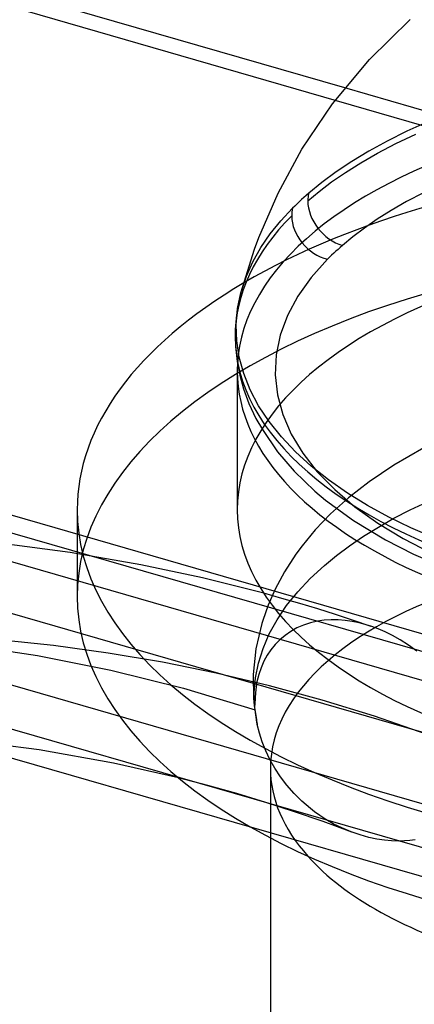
# Model space of a CAD drawing. Header units: millimetres. Extents: x -90 to 88, y -53 to 62.
# Tile 56 of 74: x 20.27 to 22.25, y 33.95 to 38.87. Entities that reach past the tile are written whole.
import ezdxf

# ---------------------------------------------------------------- set-up
doc = ezdxf.new("R2010")
doc.units = ezdxf.units.MM
doc.layers.add('MAIN-1', color=7, linetype='Continuous')
doc.layers.add('MAIN-2', color=7, linetype='Continuous')

msp = doc.modelspace()

# ---------------------------------------------------------------- linework, layer by layer
at = {"layer": 'MAIN-1'}
for p, q in [((21.8994, 38.5286), (-7.2364, 46.9393)), ((22.0221, 38.6711), (22.2255, 38.87)), ((21.8379, 38.4495), (22.0221, 38.6711)), ((21.6852, 38.2226), (21.8379, 38.4495)), ((21.5659, 38.0031), (21.6852, 38.2226)), ((21.4697, 37.7812), (21.5659, 38.0031)), ((21.448, 37.7225), (21.4697, 37.7812)), ((21.3801, 37.5048), (21.448, 37.7225)), ((21.3637, 37.4257), (21.3801, 37.5048)), ((21.3801, 37.5048), (21.3754, 37.4864)), ((21.3801, 37.5048), (21.3805, 37.5062)), ((21.3805, 37.5062), (21.3809, 37.5076)), ((21.3809, 37.5076), (21.3813, 37.509)), ((21.3813, 37.509), (21.3817, 37.5104)), ((21.3817, 37.5104), (21.382, 37.5118)), ((21.382, 37.5118), (21.3824, 37.5132)), ((21.3673, 37.4497), (21.3639, 37.4314)), ((21.3711, 37.4679), (21.3673, 37.4497)), ((21.3754, 37.4864), (21.3711, 37.4679)), ((21.3583, 37.395), (21.3562, 37.377)), ((21.3566, 37.3453), (21.3637, 37.4257)), ((21.3609, 37.4132), (21.3583, 37.395)), ((21.3639, 37.4314), (21.3609, 37.4132)), ((21.353, 37.3403), (21.352, 37.3217)), ((21.3544, 37.3589), (21.353, 37.3403)), ((21.3562, 37.377), (21.3544, 37.3589)), ((21.3591, 37.2641), (21.3566, 37.3453)), ((21.3515, 37.3044), (21.3513, 37.287)), ((21.352, 37.3217), (21.3515, 37.3044)), ((21.3513, 37.287), (21.3528, 37.2362)), ((21.3715, 37.1825), (21.3591, 37.2641)), ((21.3528, 37.2362), (21.3609, 37.1607)), ((21.3609, 37.1607), (21.3739, 37.0939)), ((21.3939, 37.101), (21.3715, 37.1825)), ((21.3617, 37.1138), (21.3617, 36.421)), ((21.3739, 37.0939), (21.3931, 37.0253)), ((21.4263, 37.02), (21.3939, 37.101)), ((21.3931, 37.0253), (21.4202, 36.9523)), ((21.4687, 36.94), (21.4263, 37.02)), ((21.4202, 36.9523), (21.4555, 36.8772)), ((21.5207, 36.8614), (21.4687, 36.94)), ((21.4555, 36.8772), (21.4872, 36.8209)), ((21.5822, 36.7847), (21.5207, 36.8614)), ((21.4872, 36.8209), (21.5634, 36.7102)), ((21.6526, 36.7103), (21.5822, 36.7847)), ((21.5634, 36.7102), (21.6471, 36.6128)), ((21.7315, 36.6385), (21.6526, 36.7103)), ((21.6471, 36.6128), (21.7498, 36.5143)), ((21.8183, 36.5698), (21.7315, 36.6385)), ((21.9123, 36.5043), (21.8183, 36.5698)), ((21.7498, 36.5143), (21.8035, 36.4692)), ((22.0128, 36.4425), (21.9123, 36.5043)), ((21.8035, 36.4692), (21.9425, 36.3674)), ((20.5617, 36.421), (20.5617, 36.202)), ((22.119, 36.3844), (22.0128, 36.4425)), ((21.9425, 36.3674), (22.1028, 36.2702)), ((22.2302, 36.3302), (22.119, 36.3844)), ((22.3456, 36.2801), (22.2302, 36.3302)), ((22.1028, 36.2702), (22.2435, 36.198)), ((20.5266, 36.2074), (20.1858, 36.2524)), ((20.8792, 36.1463), (20.5266, 36.2074)), ((22.2435, 36.198), (22.4888, 36.0943)), ((21.1882, 36.0803), (20.8792, 36.1463)), ((21.4942, 36.0032), (21.1882, 36.0803)), ((20.444, 35.742), (20.1683, 35.7707)), ((20.7173, 35.7047), (20.444, 35.742)), ((20.9883, 35.6587), (20.7173, 35.7047)), ((21.2568, 35.6041), (20.9883, 35.6587)), ((21.5229, 35.5409), (21.2568, 35.6041)), ((21.7866, 35.4691), (21.5229, 35.5409)), ((22.0477, 35.3888), (21.7866, 35.4691)), ((22.3063, 35.2998), (22.0477, 35.3888)), ((20.3724, 35.2204), (20.074, 35.26)), ((20.7437, 35.1545), (20.3724, 35.2204)), ((21.0682, 35.0812), (20.7437, 35.1545))]:
    msp.add_line(p, q, dxfattribs=at)
for centre, major_axis, start_param, end_param in [((24.0617, 36.421), (-3.5, 0), -0.704158, 0.000031), ((24.0617, 37.287), (2.7104, 0), 3.141525, 4.18879), ((24.0617, 37.1138), (2.7, 0), 3.114744, 3.141594), ((24.0617, 37.1138), (2.7, 0), -3.141591, -2.243091), ((24.0617, 36.421), (-3.5, 0), 0.000031, 1.047198), ((24.0617, 36.421), (2.7, 0), -3.141561, -2.094395), ((24.0617, 35.988), (3.5, 0), -3.141561, -2.094395), ((-3.6432, 31.4683), (-24, 0), 2.526109, 3.467444), ((23.6774, 35.1286), (-2.15, 0), 0.420397, 1.047198)]:
    msp.add_ellipse(centre, major_axis=major_axis, ratio=0.5, start_param=start_param, end_param=end_param, dxfattribs=at)
at = {"layer": 'MAIN-2'}
for p, q in [((-48.2985, 55.9448), (81.2985, 18.5334)), ((85.1349, 16.5887), (-43.2349, 53.6459)), ((27.4561, 36.8476), (-12.7908, 48.4659)), ((28.6774, 33.9555), (-15.0406, 46.5758)), ((-15.1267, 46.5133), (28.6774, 33.8681)), ((28.6774, 33.464), (-15.4854, 46.2127)), ((28.6774, 32.7423), (-16.1104, 45.6714)), ((26.1774, 37.2936), (21.8994, 38.5286)), ((22.3148, 38.3584), (22.2094, 38.3115)), ((22.2094, 38.3115), (22.111, 38.2628)), ((22.1546, 38.2501), (22.2549, 38.2972)), ((22.111, 38.2628), (22.0193, 38.2127)), ((22.0628, 38.2023), (22.1546, 38.2501)), ((22.0193, 38.2127), (21.9343, 38.1613)), ((21.9789, 38.1543), (22.0628, 38.2023)), ((21.9343, 38.1613), (21.856, 38.1089)), ((21.9026, 38.1063), (21.9789, 38.1543)), ((21.856, 38.1089), (21.7842, 38.0558)), ((21.8334, 38.0586), (21.9026, 38.1063)), ((21.7842, 38.0558), (21.7188, 38.0021)), ((21.7708, 38.0113), (21.8334, 38.0586)), ((21.6949, 37.9811), (21.6833, 37.9705)), ((21.7068, 37.9917), (21.6949, 37.9811)), ((21.7188, 38.0021), (21.7068, 37.9917)), ((21.7144, 37.9646), (21.7708, 38.0113)), ((22.2924, 38.0043), (22.2081, 37.9603)), ((21.6494, 37.9382), (21.6385, 37.9272)), ((21.6605, 37.9491), (21.6494, 37.9382)), ((21.6718, 37.9599), (21.6605, 37.9491)), ((21.6833, 37.9705), (21.6718, 37.9599)), ((22.2081, 37.9603), (22.131, 37.9161)), ((21.58, 37.8643), (21.6385, 37.9272)), ((22.131, 37.9161), (22.0608, 37.8719)), ((21.527, 37.7987), (21.58, 37.8643)), ((22.0608, 37.8719), (21.9971, 37.8279)), ((21.4803, 37.7305), (21.527, 37.7987)), ((21.9395, 37.7844), (21.8876, 37.7414)), ((21.9971, 37.8279), (21.9395, 37.7844)), ((21.8876, 37.7414), (21.8764, 37.7317)), ((21.4403, 37.6601), (21.4803, 37.7305)), ((21.8335, 37.6921), (21.8232, 37.6821)), ((21.844, 37.702), (21.8335, 37.6921)), ((21.8546, 37.712), (21.844, 37.702)), ((21.8654, 37.7218), (21.8546, 37.712)), ((21.8764, 37.7317), (21.8654, 37.7218)), ((21.4075, 37.5876), (21.4403, 37.6601)), ((21.8131, 37.672), (21.7317, 37.5811)), ((21.8232, 37.6821), (21.8131, 37.672)), ((21.3824, 37.5132), (21.4075, 37.5876)), ((13.2086, 37.5733), (26.1774, 33.8295)), ((21.7317, 37.5811), (21.665, 37.4872)), ((21.665, 37.4872), (21.6134, 37.3911)), ((21.6134, 37.3911), (21.577, 37.2931)), ((21.577, 37.2931), (21.5564, 37.1941)), ((21.5564, 37.1941), (21.5516, 37.0945)), ((21.5516, 37.0945), (21.5627, 36.9951)), ((21.5627, 36.9951), (21.5893, 36.8964)), ((21.5893, 36.8964), (21.6315, 36.799)), ((21.6315, 36.799), (21.6891, 36.7037)), ((21.6891, 36.7037), (21.7617, 36.6109)), ((22.2941, 36.7293), (22.1444, 36.6438)), ((21.7617, 36.6109), (21.8487, 36.5214)), ((22.1444, 36.6438), (22.0209, 36.5608)), ((22.0209, 36.5608), (21.9186, 36.4811)), ((21.8487, 36.5214), (21.9496, 36.4355)), ((21.9186, 36.4811), (21.8287, 36.4)), ((22.2266, 36.42), (22.312, 36.4603)), ((21.9496, 36.4355), (22.0637, 36.3539)), ((22.1449, 36.3779), (22.2266, 36.42)), ((21.8287, 36.4), (21.7518, 36.3199)), ((22.067, 36.334), (22.1449, 36.3779)), ((21.7518, 36.3199), (21.6856, 36.2402)), ((21.9932, 36.2884), (22.067, 36.334)), ((22.0637, 36.3539), (22.1905, 36.2771)), ((21.9234, 36.2412), (21.9932, 36.2884)), ((22.1905, 36.2771), (22.3292, 36.2055)), ((21.6856, 36.2402), (21.6549, 36.1986)), ((21.858, 36.1925), (21.9234, 36.2412)), ((20.5617, 36.202), (20.5617, 35.988)), ((21.6549, 36.1986), (21.5975, 36.1102)), ((21.7971, 36.1424), (21.858, 36.1925)), ((21.5975, 36.1102), (21.551, 36.0237)), ((21.7267, 36.0773), (21.7971, 36.1424)), ((21.6639, 36.0102), (21.7267, 36.0773)), ((21.551, 36.0237), (21.5161, 35.9445)), ((21.5846, 35.978), (21.4942, 36.0032)), ((21.6747, 35.9519), (21.5846, 35.978)), ((21.6087, 35.9415), (21.6639, 36.0102)), ((21.5161, 35.9445), (21.489, 35.8677)), ((21.5613, 35.8714), (21.6087, 35.9415)), ((21.7641, 35.925), (21.6747, 35.9519)), ((21.8536, 35.897), (21.7641, 35.925)), ((21.489, 35.8677), (21.4842, 35.852)), ((21.522, 35.8), (21.5613, 35.8714)), ((21.7626, 35.864), (21.7273, 35.856)), ((21.7967, 35.8689), (21.7626, 35.864)), ((21.8314, 35.8711), (21.7967, 35.8689)), ((21.8661, 35.8708), (21.8314, 35.8711)), ((21.943, 35.8679), (21.8536, 35.897)), ((21.9008, 35.868), (21.8661, 35.8708)), ((21.9358, 35.863), (21.9008, 35.868)), ((22.0317, 35.8379), (21.943, 35.8679)), ((21.4842, 35.852), (21.4552, 35.7265)), ((21.6599, 35.8301), (21.6292, 35.8129)), ((21.6927, 35.8446), (21.6599, 35.8301)), ((21.7273, 35.856), (21.6927, 35.8446)), ((21.9711, 35.8556), (21.9358, 35.863)), ((22.0069, 35.8459), (21.9711, 35.8556)), ((22.0339, 35.8372), (22.0069, 35.8459)), ((22.0661, 35.8251), (22.0339, 35.8372)), ((22.1008, 35.8101), (22.0661, 35.8251)), ((21.4908, 35.7276), (21.522, 35.8)), ((21.5743, 35.7712), (21.5505, 35.7472)), ((21.6005, 35.7932), (21.5743, 35.7712)), ((21.6292, 35.8129), (21.6005, 35.7932)), ((22.1377, 35.792), (22.1008, 35.8101)), ((22.1766, 35.7702), (22.1377, 35.792)), ((22.217, 35.7445), (22.1766, 35.7702)), ((19.9924, 35.7487), (20.363, 35.6928)), ((21.4552, 35.7265), (21.4417, 35.5978)), ((21.4679, 35.6545), (21.4908, 35.7276)), ((21.5295, 35.7214), (21.5111, 35.6938)), ((21.5505, 35.7472), (21.5295, 35.7214)), ((22.2587, 35.7145), (22.217, 35.7445)), ((20.363, 35.6928), (20.7297, 35.6196)), ((21.5111, 35.6938), (21.4948, 35.6637)), ((20.7297, 35.6196), (21.0925, 35.5291)), ((21.4533, 35.5808), (21.4679, 35.6545)), ((21.4808, 35.6313), (21.4692, 35.5968)), ((21.4948, 35.6637), (21.4808, 35.6313)), ((21.4417, 35.5978), (21.4436, 35.48)), ((21.447, 35.5068), (21.4533, 35.5808)), ((21.4692, 35.5968), (21.4602, 35.5606)), ((21.0925, 35.5291), (21.4516, 35.4211)), ((21.4539, 35.5228), (21.4506, 35.4837)), ((21.4602, 35.5606), (21.4539, 35.5228)), ((21.4436, 35.48), (21.4469, 35.4435)), ((21.4491, 35.4328), (21.447, 35.5068)), ((21.4506, 35.4837), (21.4503, 35.4436)), ((21.4469, 35.4435), (21.4573, 35.3715)), ((21.4596, 35.359), (21.4491, 35.4328)), ((21.4573, 35.3715), (21.458, 35.3676)), ((21.458, 35.3676), (21.4587, 35.3637)), ((21.4587, 35.3637), (21.4594, 35.3598)), ((21.4594, 35.3598), (21.4602, 35.3559)), ((21.46, 35.3571), (21.4596, 35.359)), ((21.4603, 35.3553), (21.46, 35.3571)), ((21.4602, 35.3559), (21.4609, 35.352)), ((21.4607, 35.3535), (21.4603, 35.3553)), ((21.461, 35.3517), (21.4607, 35.3535)), ((21.4609, 35.352), (21.4617, 35.3481)), ((21.4614, 35.3498), (21.461, 35.3517)), ((21.4618, 35.348), (21.4614, 35.3498)), ((21.4723, 35.3048), (21.4618, 35.348)), ((21.4864, 35.2609), (21.4723, 35.3048)), ((21.5041, 35.2168), (21.4864, 35.2609)), ((21.5253, 35.1727), (21.5041, 35.2168)), ((21.5501, 35.129), (21.5253, 35.1727)), ((21.5274, 35.1286), (21.5274, 22.1382)), ((21.5784, 35.0861), (21.5501, 35.129)), ((21.2148, 35.0431), (21.0682, 35.0812)), ((21.6102, 35.0442), (21.5784, 35.0861)), ((21.3598, 35.0023), (21.2148, 35.0431)), ((21.6457, 35.0037), (21.6102, 35.0442)), ((21.5048, 34.9585), (21.3598, 35.0023)), ((21.6846, 34.965), (21.6457, 35.0037)), ((21.6484, 34.9119), (21.5048, 34.9585)), ((21.7271, 34.9284), (21.6846, 34.965)), ((21.792, 34.8623), (21.6484, 34.9119)), ((21.7486, 34.9116), (21.7281, 34.9276)), ((21.7742, 34.8931), (21.7486, 34.9116)), ((21.8052, 34.8728), (21.7742, 34.8931)), ((21.9346, 34.8099), (21.792, 34.8623)), ((21.8416, 34.8517), (21.8052, 34.8728)), ((21.8838, 34.8307), (21.8416, 34.8517)), ((21.9318, 34.8107), (21.8838, 34.8307)), ((21.9754, 34.7958), (21.9318, 34.8107)), ((22.0187, 34.7838), (21.9754, 34.7958)), ((22.0591, 34.7754), (22.0187, 34.7838)), ((22.0974, 34.7698), (22.0591, 34.7754)), ((22.1332, 34.7666), (22.0974, 34.7698)), ((22.1665, 34.7655), (22.1332, 34.7666)), ((22.1971, 34.7661), (22.1665, 34.7655)), ((22.2251, 34.768), (22.1971, 34.7661)), ((22.2506, 34.7711), (22.2251, 34.768))]:
    msp.add_line(p, q, dxfattribs=at)
for centre, major_axis, ratio, start_param, end_param in [((24.0617, 37.1138), (2.7, 0), 0.5, 1.047198, 3.114744), ((24.0617, 36.421), (-3.5, 0), 0.5, -2.094395, -0.704158), ((21.8876, 37.9146), (0.1309, -0.1512), 0.75, -2.653229, -2.427869), ((21.8876, 37.9146), (0.1309, -0.1512), 0.75, -2.427868, -0.85708), ((24.0617, 37.287), (2.7104, 0), 0.5, 2.680783, 3.141525), ((21.8131, 37.8452), (-0.1419, 0.1409), 0.775693, 0.430943, 0.656302), ((21.8131, 37.8452), (-0.1419, 0.1409), 0.775693, 0.656302, 2.227017), ((24.0617, 35.988), (3.5, 0), 0.5, 1.047198, 3.141624), ((24.0617, 36.421), (2.7, 0), 0.5, 1.047198, 3.141624), ((23.6774, 35.1286), (-2.15, 0), 0.5, -2.094395, 0.000031), ((23.6774, 35.1286), (-2.15, 0), 0.5, 0.000031, 0.420397)]:
    msp.add_ellipse(centre, major_axis=major_axis, ratio=ratio, start_param=start_param, end_param=end_param, dxfattribs=at)

doc.saveas('drawing.dxf')
